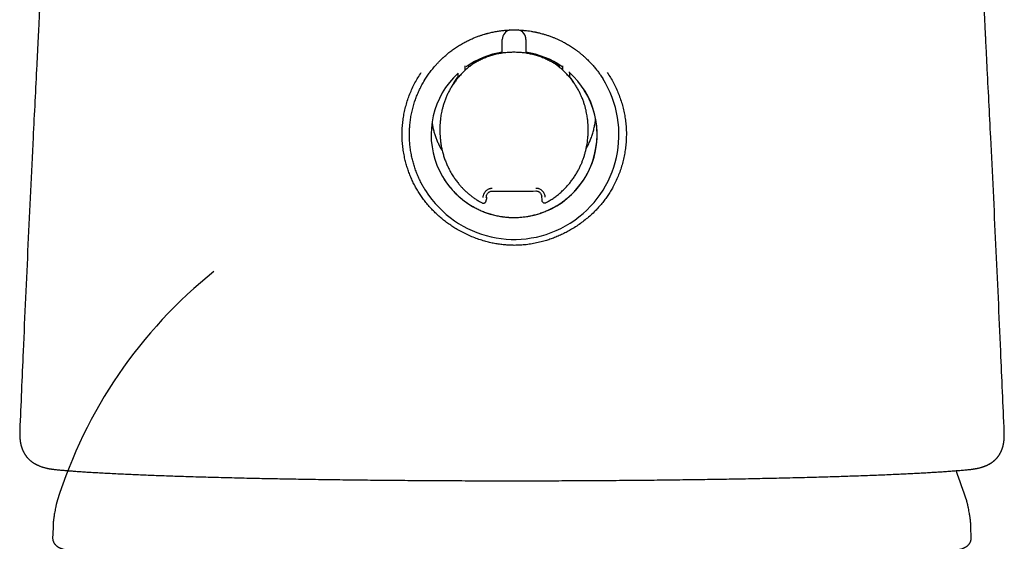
# Model space of a CAD drawing. Header units: millimetres. Extents: x 8 to 1221, y 12 to 660.
# Tile 11 of 22: x 593 to 643, y 608 to 635. Entities that reach past the tile are written whole.
import ezdxf

# ---------------------------------------------------------------- set-up
doc = ezdxf.new("R2010")
doc.units = ezdxf.units.MM

msp = doc.modelspace()

# ---------------------------------------------------------------- linework, layer by layer
at = {"color": 7, "linetype": 'Continuous', "lineweight": 30}
for p, q in [((617.74, 632.945), (617.739, 633.587)), ((618.933, 633.597), (618.934, 632.955)), ((618.939, 633.587), (618.94, 632.945)), ((618.94, 632.945), (618.934, 632.955)), ((616.517, 632.52), (616.467, 632.486)), ((616.698, 632.607), (616.672, 632.607)), ((619.988, 632.606), (619.974, 632.606)), ((620.205, 632.485), (620.154, 632.518)), ((594.199, 632.312), (594.199, 632.312)), ((615.863, 632.038), (615.86, 632.262)), ((615.863, 632.038), (615.865, 632.036)), ((615.869, 632.042), (615.865, 632.036)), ((616.038, 632.261), (616.039, 632.189)), ((616.069, 632.294), (616.053, 632.309)), ((620.589, 632.293), (620.617, 632.319)), ((620.621, 632.259), (620.622, 632.195)), ((620.802, 632.04), (620.807, 632.034)), ((620.808, 632.036), (620.805, 632.26)), ((620.808, 632.036), (620.807, 632.034)), ((621.161, 631.667), (621.158, 631.904)), ((642.258, 632.316), (642.258, 632.316)), ((613.812, 631.529), (613.947, 631.741)), ((615.509, 631.669), (615.506, 631.891)), ((621.161, 631.667), (621.159, 631.665)), ((622.741, 631.744), (622.822, 631.617)), ((614.584, 629.025), (614.587, 628.886)), ((614.59, 629.048), (614.59, 629.026)), ((622.085, 629.023), (622.083, 629.145)), ((616.936, 625.614), (616.936, 625.524)), ((619.732, 625.662), (619.735, 625.481)), ((619.735, 625.623), (619.733, 625.642)), ((619.735, 625.481), (619.736, 625.465)), ((619.955, 625.348), (619.955, 625.347)), ((593.34, 613.826), (593.34, 613.819)), ((641.462, 608.412), (641.461, 608.44))]:
    msp.add_line(p, q, dxfattribs=at)
for centre, radius, start, end in [((618.239, 633.587), 0.5, 103.3178, 180.0069), ((618.439, 633.587), 0.5, 0.0077, 76.9869), ((618.434, 633.596), 0.5, 0.0076, 31.6912), ((618.342, 628.788), 4.2, 98.2499, 125.413), ((618.342, 628.788), 4.2, 54.766, 81.8239), ((618.342, 628.788), 4.2, 132.4911, 48.8921), ((618.342, 628.788), 5.3, 212.333, 32.3291), ((618.336, 628.798), 4.2, 317.9733, 32.2541), ((618.336, 628.797), 4.2, 212.4072, 221.9801), ((618.231, 603.062), 24.1, 128.7058, 162.6114), ((618.231, 603.062), 24.1, 17.3886, 21.2483)]:
    msp.add_arc(centre, radius, start, end, dxfattribs=at)
for points, knots in [([(594.697, 644.09), (594.694, 644.05), (594.689, 643.955), (594.681, 643.809), (594.673, 643.659), (594.666, 643.526), (594.661, 643.41), (594.656, 643.311), (594.652, 643.229), (594.649, 643.165), (594.647, 643.118), (594.646, 643.086), (594.645, 643.068), (594.645, 643.053), (594.644, 643.036), (594.643, 643.011), (594.642, 642.977), (594.639, 642.918), (594.637, 642.841), (594.633, 642.753), (594.631, 642.677), (594.629, 642.61), (594.627, 642.555), (594.625, 642.51), (594.624, 642.464), (594.622, 642.42), (594.621, 642.375), (594.62, 642.33), (594.618, 642.287), (594.617, 642.247), (594.616, 642.207), (594.615, 642.162), (594.613, 642.111), (594.612, 642.057), (594.61, 642.002), (594.608, 641.947), (594.607, 641.887), (594.605, 641.823), (594.603, 641.754), (594.601, 641.686), (594.599, 641.617), (594.597, 641.554), (594.595, 641.497), (594.594, 641.449), (594.593, 641.406), (594.592, 641.373), (594.591, 641.347), (594.59, 641.324), (594.589, 641.295), (594.588, 641.26), (594.586, 641.201), (594.584, 641.125), (594.581, 641.033), (594.578, 640.949), (594.576, 640.872), (594.574, 640.805), (594.572, 640.745), (594.57, 640.685), (594.568, 640.623), (594.565, 640.555), (594.563, 640.48), (594.56, 640.4), (594.558, 640.327), (594.555, 640.264), (594.554, 640.211), (594.552, 640.161), (594.55, 640.117), (594.549, 640.083), (594.548, 640.057), (594.547, 640.034), (594.546, 640.009), (594.545, 639.979), (594.544, 639.937), (594.542, 639.878), (594.539, 639.802), (594.536, 639.713), (594.532, 639.611), (594.527, 639.499), (594.522, 639.354), (594.515, 639.176), (594.507, 638.961), (594.497, 638.731), (594.487, 638.484), (594.476, 638.222), (594.465, 637.944), (594.452, 637.652), (594.442, 637.41), (594.434, 637.226), (594.428, 637.108), (594.423, 636.998), (594.419, 636.898), (594.415, 636.8), (594.41, 636.707), (594.407, 636.62), (594.403, 636.548), (594.401, 636.489), (594.399, 636.445), (594.397, 636.412), (594.396, 636.383), (594.395, 636.357), (594.393, 636.328), (594.392, 636.297), (594.39, 636.258), (594.388, 636.21), (594.385, 636.153), (594.382, 636.077), (594.377, 635.979), (594.372, 635.859), (594.365, 635.722), (594.358, 635.571), (594.351, 635.405), (594.342, 635.227), (594.333, 635.037), (594.324, 634.835), (594.312, 634.598), (594.299, 634.327), (594.284, 634.021), (594.268, 633.701), (594.251, 633.37), (594.234, 633.028), (594.216, 632.674), (594.204, 632.434), (594.197, 632.312)], [0, 0, 0, 0, 0.008317, 0.019941, 0.030412, 0.039738, 0.047915, 0.054933, 0.060779, 0.065439, 0.068906, 0.071179, 0.072363, 0.073802, 0.075624, 0.077834, 0.082095, 0.086991, 0.098703, 0.109677, 0.119911, 0.129405, 0.138167, 0.146337, 0.153844, 0.161185, 0.168362, 0.175376, 0.182373, 0.187578, 0.193681, 0.200685, 0.208592, 0.217054, 0.225392, 0.233589, 0.241643, 0.251569, 0.261272, 0.270754, 0.280015, 0.288889, 0.295984, 0.30227, 0.307744, 0.312403, 0.314915, 0.317519, 0.320902, 0.325078, 0.330028, 0.341165, 0.351493, 0.361008, 0.369704, 0.376774, 0.383185, 0.389187, 0.395615, 0.40254, 0.409967, 0.417899, 0.426339, 0.431207, 0.436231, 0.441311, 0.445557, 0.448762, 0.450924, 0.452685, 0.454822, 0.457386, 0.460378, 0.465732, 0.472077, 0.47942, 0.487764, 0.497105, 0.507056, 0.522754, 0.539393, 0.55698, 0.575513, 0.59498, 0.615357, 0.636607, 0.658682, 0.667697, 0.676235, 0.68409, 0.691265, 0.697768, 0.704959, 0.71112, 0.71626, 0.720391, 0.723521, 0.725657, 0.727291, 0.729432, 0.731156, 0.733179, 0.735799, 0.739054, 0.742939, 0.747448, 0.754477, 0.762597, 0.771778, 0.781986, 0.79318, 0.805088, 0.81785, 0.831408, 0.845701, 0.865249, 0.885775, 0.907143, 0.929243, 0.952026, 0.975543, 1, 1, 1, 1]), ([(642.259, 632.316), (642.254, 632.419), (642.244, 632.62), (642.229, 632.913), (642.215, 633.19), (642.201, 633.453), (642.189, 633.699), (642.178, 633.914), (642.169, 634.1), (642.162, 634.256), (642.155, 634.4), (642.149, 634.531), (642.143, 634.648), (642.138, 634.747), (642.135, 634.829), (642.132, 634.894), (642.129, 634.948), (642.127, 634.991), (642.126, 635.021), (642.125, 635.042), (642.124, 635.056), (642.123, 635.071), (642.123, 635.09), (642.121, 635.116), (642.119, 635.157), (642.117, 635.213), (642.114, 635.285), (642.109, 635.375), (642.104, 635.486), (642.099, 635.618), (642.092, 635.763), (642.085, 635.919), (642.078, 636.086), (642.07, 636.259), (642.062, 636.455), (642.053, 636.667), (642.043, 636.895), (642.034, 637.115), (642.026, 637.323), (642.018, 637.52), (642.01, 637.706), (642.003, 637.883), (641.997, 638.053), (641.99, 638.21), (641.984, 638.375), (641.977, 638.546), (641.971, 638.723), (641.965, 638.895), (641.96, 639.057), (641.956, 639.209), (641.952, 639.352), (641.948, 639.491), (641.944, 639.627), (641.941, 639.762), (641.938, 639.888), (641.935, 640.006), (641.932, 640.111), (641.93, 640.205), (641.928, 640.289), (641.926, 640.367), (641.924, 640.444), (641.923, 640.521), (641.921, 640.604), (641.919, 640.694), (641.918, 640.792), (641.916, 640.895), (641.915, 640.979), (641.914, 641.045), (641.913, 641.092), (641.913, 641.136), (641.912, 641.176), (641.912, 641.209), (641.911, 641.236), (641.911, 641.257), (641.911, 641.274), (641.911, 641.289), (641.911, 641.305), (641.91, 641.33), (641.91, 641.364), (641.91, 641.409), (641.909, 641.457), (641.909, 641.509), (641.909, 641.565), (641.908, 641.625), (641.908, 641.689), (641.908, 641.741), (641.908, 641.778), (641.908, 641.802), (641.908, 641.826), (641.908, 641.85), (641.908, 641.875), (641.907, 641.898), (641.907, 641.922), (641.907, 641.947), (641.907, 641.971), (641.907, 641.995), (641.907, 642.019), (641.907, 642.041), (641.907, 642.062), (641.907, 642.081), (641.907, 642.109), (641.907, 642.144), (641.907, 642.181), (641.906, 642.217), (641.906, 642.253), (641.906, 642.291), (641.906, 642.326), (641.906, 642.36), (641.906, 642.391), (641.906, 642.421), (641.906, 642.449), (641.907, 642.475), (641.907, 642.494), (641.907, 642.503), (641.907, 642.505)], [0, 0, 0, 0, 0.020088, 0.039086, 0.057108, 0.074173, 0.090242, 0.105239, 0.116213, 0.126423, 0.135823, 0.14437, 0.152025, 0.158751, 0.163727, 0.167989, 0.171525, 0.174322, 0.176304, 0.177592, 0.178291, 0.179205, 0.180501, 0.182181, 0.184248, 0.188681, 0.193477, 0.198635, 0.206797, 0.21576, 0.225543, 0.236166, 0.247648, 0.259785, 0.271893, 0.288406, 0.304757, 0.32095, 0.336993, 0.352114, 0.367132, 0.382068, 0.396951, 0.411771, 0.426135, 0.442324, 0.457703, 0.472266, 0.486014, 0.497608, 0.508573, 0.518927, 0.528699, 0.537985, 0.547178, 0.556443, 0.565893, 0.574138, 0.582655, 0.591501, 0.600708, 0.610463, 0.620938, 0.634221, 0.648594, 0.664109, 0.680768, 0.688182, 0.695802, 0.703325, 0.70993, 0.715571, 0.720247, 0.723774, 0.726609, 0.729513, 0.732583, 0.735817, 0.743783, 0.752604, 0.762289, 0.772992, 0.78477, 0.798232, 0.812873, 0.828695, 0.834291, 0.840021, 0.845887, 0.851888, 0.858024, 0.864052, 0.869327, 0.873742, 0.87743, 0.880422, 0.882781, 0.884275, 0.885577, 0.886845, 0.888125, 0.891349, 0.895051, 0.899416, 0.906019, 0.913584, 0.922146, 0.931727, 0.942344, 0.954011, 0.966735, 0.980527, 0.99539, 1, 1, 1, 1]), ([(613.948, 631.742), (613.991, 631.805), (614.08, 631.933), (614.225, 632.119), (614.363, 632.281), (614.491, 632.421), (614.578, 632.51), (614.638, 632.569), (614.669, 632.6), (614.701, 632.63), (614.734, 632.661), (614.766, 632.691), (614.84, 632.758), (614.962, 632.862), (615.137, 633.001), (615.293, 633.114), (615.423, 633.202), (615.524, 633.267), (615.628, 633.331), (615.736, 633.393), (615.872, 633.468), (616.033, 633.549), (616.215, 633.633), (616.392, 633.706), (616.555, 633.768), (616.706, 633.819), (616.811, 633.851), (616.88, 633.871), (616.915, 633.881), (616.949, 633.891), (616.982, 633.9), (617.015, 633.908), (617.113, 633.933), (617.273, 633.97), (617.495, 634.01), (617.713, 634.041), (617.926, 634.062), (618.133, 634.075), (618.345, 634.079), (618.564, 634.075), (618.797, 634.061), (619.008, 634.038), (619.197, 634.011), (619.318, 633.989), (619.397, 633.973), (619.435, 633.966), (619.472, 633.958), (619.51, 633.95), (619.547, 633.941), (619.585, 633.932), (619.658, 633.914), (619.769, 633.885), (619.921, 633.841), (620.082, 633.788), (620.214, 633.74), (620.317, 633.7), (620.386, 633.672), (620.457, 633.642), (620.53, 633.61), (620.603, 633.576), (620.677, 633.541), (620.752, 633.503), (620.874, 633.44), (621.039, 633.348), (621.244, 633.221), (621.399, 633.115), (621.508, 633.035), (621.573, 632.986), (621.637, 632.936), (621.701, 632.885), (621.763, 632.833), (621.825, 632.78), (621.926, 632.691), (622.061, 632.565), (622.222, 632.399), (622.371, 632.233), (622.506, 632.068), (622.629, 631.906), (622.705, 631.797), (622.741, 631.744)], [0, 0, 0, 0, 0.021995, 0.044602, 0.067827, 0.083496, 0.099439, 0.10366, 0.107899, 0.112158, 0.116435, 0.120731, 0.125046, 0.145422, 0.167105, 0.190096, 0.20139, 0.212974, 0.224851, 0.237018, 0.249478, 0.269994, 0.289521, 0.308059, 0.325611, 0.34024, 0.354107, 0.357613, 0.361067, 0.364469, 0.367818, 0.371115, 0.374361, 0.396742, 0.418463, 0.439534, 0.459964, 0.479764, 0.498947, 0.520401, 0.542647, 0.565699, 0.581363, 0.597389, 0.601036, 0.604702, 0.608387, 0.61209, 0.615812, 0.619552, 0.623311, 0.637497, 0.652765, 0.669114, 0.686547, 0.693692, 0.701005, 0.708486, 0.716134, 0.723949, 0.731933, 0.740083, 0.748402, 0.771859, 0.795322, 0.8188, 0.826712, 0.834621, 0.842529, 0.850434, 0.858338, 0.866239, 0.874139, 0.897486, 0.91988, 0.941323, 0.961821, 0.981378, 1, 1, 1, 1]), ([(616.517, 632.52), (616.587, 632.555), (616.727, 632.625), (616.945, 632.714), (617.168, 632.79), (617.396, 632.853), (617.628, 632.902), (617.863, 632.937), (618.099, 632.959), (618.257, 632.962), (618.337, 632.963)], [0, 0, 0, 0, 0.124811, 0.249411, 0.374316, 0.500036, 0.625096, 0.749779, 0.874582, 1, 1, 1, 1]), ([(618.337, 632.963), (618.416, 632.961), (618.574, 632.959), (618.81, 632.937), (619.044, 632.902), (619.276, 632.852), (619.505, 632.789), (619.728, 632.713), (619.945, 632.624), (620.084, 632.553), (620.154, 632.518)], [0, 0, 0, 0, 0.1253188, 0.2501001, 0.374839, 0.5000312, 0.6256186, 0.7504675, 0.8750898, 1, 1, 1, 1]), ([(616.389, 632.441), (616.375, 632.432), (616.302, 632.388), (616.176, 632.299), (616.016, 632.175), (615.916, 632.086), (615.868, 632.043)], [0, 0, 0, 0, 0.074134, 0.38923, 0.704384, 1, 1, 1, 1]), ([(616.24, 632.423), (616.21, 632.401), (616.148, 632.357), (616.082, 632.305), (616.046, 632.276), (616.039, 632.27)], [0, 0, 0, 0, 0.449298, 0.897585, 1, 1, 1, 1]), ([(616.389, 632.441), (616.4, 632.449), (616.441, 632.476), (616.485, 632.501), (616.517, 632.52)], [0, 0, 0, 0, 0.266303, 1, 1, 1, 1]), ([(616.672, 632.607), (616.661, 632.607), (616.636, 632.607), (616.606, 632.604), (616.587, 632.6), (616.583, 632.599)], [0, 0, 0, 0, 0.342346, 0.860842, 1, 1, 1, 1]), ([(620.133, 632.585), (620.124, 632.587), (620.1, 632.594), (620.061, 632.601), (620.021, 632.605), (619.997, 632.606), (619.988, 632.606)], [0, 0, 0, 0, 0.190335, 0.504225, 0.818482, 1, 1, 1, 1]), ([(620.154, 632.518), (620.17, 632.509), (620.201, 632.491), (620.244, 632.465), (620.27, 632.448), (620.282, 632.441)], [0, 0, 0, 0, 0.36979, 0.725062, 1, 1, 1, 1]), ([(620.803, 632.041), (620.754, 632.084), (620.655, 632.173), (620.495, 632.297), (620.368, 632.386), (620.296, 632.431), (620.281, 632.44)], [0, 0, 0, 0, 0.295159, 0.609715, 0.924213, 1, 1, 1, 1]), ([(620.619, 632.268), (620.602, 632.282), (620.555, 632.321), (620.475, 632.382), (620.383, 632.448), (620.321, 632.488), (620.294, 632.506)], [0, 0, 0, 0, 0.16024, 0.4563, 0.752392, 1, 1, 1, 1]), ([(594.199, 632.312), (594.136, 631.085), (593.982, 628.058), (593.752, 623.23), (593.527, 618.295), (593.396, 615.16), (593.34, 613.826)], [0, 0, 0, 0, 0.199114, 0.491316, 0.783515, 1, 1, 1, 1]), ([(618.351, 623.186), (618.268, 623.188), (618.101, 623.19), (617.85, 623.208), (617.6, 623.237), (617.35, 623.278), (617.1, 623.331), (616.836, 623.4), (616.561, 623.485), (616.276, 623.59), (615.997, 623.709), (615.723, 623.844), (615.47, 623.984), (615.239, 624.127), (615.028, 624.27), (614.825, 624.421), (614.63, 624.58), (614.441, 624.747), (614.259, 624.923), (614.085, 625.108), (613.919, 625.3), (613.763, 625.499), (613.617, 625.703), (613.482, 625.913), (613.357, 626.13), (613.241, 626.353), (613.135, 626.582), (613.04, 626.816), (612.956, 627.054), (612.882, 627.295), (612.815, 627.558), (612.757, 627.842), (612.712, 628.144), (612.684, 628.447), (612.673, 628.75), (612.679, 629.055), (612.702, 629.358), (612.741, 629.661), (612.797, 629.961), (612.871, 630.258), (612.96, 630.552), (613.066, 630.841), (613.187, 631.124), (613.323, 631.398), (613.473, 631.664), (613.585, 631.835), (613.641, 631.92)], [0, 0, 0, 0, 0.020499, 0.041034, 0.061649, 0.082389, 0.103296, 0.124413, 0.149313, 0.174201, 0.199142, 0.2242, 0.249438, 0.270511, 0.291456, 0.312309, 0.333107, 0.353889, 0.374691, 0.395903, 0.416898, 0.437717, 0.458405, 0.479004, 0.49956, 0.520432, 0.541216, 0.561955, 0.582692, 0.603471, 0.624334, 0.649597, 0.674639, 0.699537, 0.724372, 0.749225, 0.774207, 0.799128, 0.82407, 0.849113, 0.874339, 0.899582, 0.924691, 0.949745, 0.974822, 1, 1, 1, 1]), ([(615.509, 631.669), (615.54, 631.706), (615.603, 631.778), (615.719, 631.902), (615.809, 631.986), (615.863, 632.038)], [0, 0, 0, 0, 0.280513, 0.560738, 1, 1, 1, 1]), ([(615.865, 632.036), (615.83, 632.004), (615.76, 631.938), (615.641, 631.816), (615.561, 631.724), (615.511, 631.667)], [0, 0, 0, 0, 0.279944, 0.560039, 1, 1, 1, 1]), ([(616.042, 632.272), (616.041, 632.271), (616.038, 632.269), (616.038, 632.264), (616.038, 632.261)], [0, 0, 0, 0, 0.35301, 1, 1, 1, 1]), ([(623.051, 631.922), (623.107, 631.837), (623.219, 631.667), (623.369, 631.4), (623.505, 631.127), (623.625, 630.845), (623.73, 630.557), (623.82, 630.264), (623.893, 629.968), (623.95, 629.67), (623.989, 629.369), (624.013, 629.066), (624.019, 628.763), (624.008, 628.46), (623.981, 628.156), (623.937, 627.853), (623.876, 627.551), (623.799, 627.254), (623.707, 626.963), (623.6, 626.679), (623.477, 626.402), (623.348, 626.148), (623.215, 625.916), (623.08, 625.706), (622.935, 625.502), (622.78, 625.303), (622.614, 625.111), (622.428, 624.914), (622.222, 624.715), (621.993, 624.517), (621.754, 624.331), (621.505, 624.156), (621.26, 624.003), (621.023, 623.87), (620.796, 623.755), (620.566, 623.65), (620.331, 623.555), (620.093, 623.471), (619.833, 623.391), (619.553, 623.32), (619.253, 623.26), (618.953, 623.218), (618.652, 623.191), (618.452, 623.188), (618.351, 623.186)], [0, 0, 0, 0, 0.025143, 0.050179, 0.075185, 0.100241, 0.125424, 0.150529, 0.175458, 0.200291, 0.225108, 0.24999, 0.274764, 0.299578, 0.324512, 0.349647, 0.375062, 0.400289, 0.425352, 0.450326, 0.475287, 0.500312, 0.520858, 0.541451, 0.562136, 0.582957, 0.603958, 0.62518, 0.650144, 0.675092, 0.700087, 0.725195, 0.750479, 0.771538, 0.792463, 0.813292, 0.834061, 0.854807, 0.875567, 0.90089, 0.925921, 0.950733, 0.975401, 1, 1, 1, 1]), ([(620.616, 632.27), (620.617, 632.27), (620.621, 632.268), (620.621, 632.263), (620.621, 632.259)], [0, 0, 0, 0, 0.187826, 1, 1, 1, 1]), ([(621.01, 631.833), (620.973, 631.872), (620.907, 631.941), (620.837, 632.006), (620.807, 632.034)], [0, 0, 0, 0, 0.55998, 1, 1, 1, 1]), ([(621.161, 631.667), (621.13, 631.703), (621.068, 631.776), (620.952, 631.9), (620.862, 631.984), (620.808, 632.036)], [0, 0, 0, 0, 0.280513, 0.560738, 1, 1, 1, 1]), ([(643.127, 613.745), (643.069, 615.107), (642.935, 618.27), (642.708, 623.233), (642.477, 628.062), (642.321, 631.089), (642.258, 632.316)], [0, 0, 0, 0, 0.2199265, 0.5108505, 0.8017783, 1, 1, 1, 1]), ([(613.868, 625.947), (613.862, 625.957), (613.837, 625.996), (613.796, 626.063), (613.754, 626.135), (613.723, 626.19), (613.706, 626.22), (613.697, 626.238), (613.693, 626.244), (613.689, 626.251), (613.686, 626.257), (613.683, 626.263), (613.68, 626.269), (613.677, 626.274), (613.633, 626.356), (613.553, 626.514), (613.448, 626.751), (613.356, 626.989), (613.277, 627.227), (613.21, 627.464), (613.152, 627.714), (613.104, 627.976), (613.069, 628.25), (613.049, 628.518), (613.043, 628.781), (613.049, 629.04), (613.068, 629.3), (613.1, 629.564), (613.147, 629.833), (613.209, 630.105), (613.283, 630.363), (613.366, 630.608), (613.457, 630.838), (613.56, 631.067), (613.676, 631.295), (613.761, 631.449), (613.81, 631.526), (613.812, 631.529)], [0, 0, 0, 0, 0.005716, 0.0242473, 0.0399747, 0.048819, 0.0564419, 0.0577957, 0.0591024, 0.060362, 0.0615745, 0.0627398, 0.063858, 0.0649291, 0.0659531, 0.1112263, 0.1556445, 0.1992102, 0.241926, 0.2837948, 0.3248194, 0.3729374, 0.4198503, 0.4655644, 0.5100865, 0.553424, 0.5975093, 0.6426594, 0.6888818, 0.736184, 0.7845726, 0.8257326, 0.8676549, 0.9103428, 0.9537993, 0.9980275, 1, 1, 1, 1]), ([(615.515, 631.673), (615.478, 631.628), (615.395, 631.527), (615.278, 631.363), (615.164, 631.186), (615.064, 631.012), (614.979, 630.843), (614.901, 630.669), (614.831, 630.491), (614.771, 630.311), (614.722, 630.141), (614.683, 629.982), (614.654, 629.835), (614.631, 629.701), (614.615, 629.58), (614.603, 629.473), (614.596, 629.379), (614.591, 629.299), (614.588, 629.231), (614.586, 629.172), (614.585, 629.119), (614.584, 629.071), (614.584, 629.041), (614.584, 629.026)], [0, 0, 0, 0, 0.0606484, 0.1372502, 0.2106766, 0.2805826, 0.3468049, 0.409528, 0.4803886, 0.5466116, 0.6083035, 0.6654604, 0.717846, 0.7652648, 0.8077184, 0.8453346, 0.8781599, 0.9062215, 0.9295322, 0.9494044, 0.9677347, 0.9845841, 1, 1, 1, 1]), ([(615.508, 631.724), (615.505, 631.72), (615.478, 631.686), (615.429, 631.618), (615.362, 631.521), (615.299, 631.422), (615.24, 631.321), (615.2, 631.249), (615.181, 631.21), (615.179, 631.206)], [0, 0, 0, 0, 0.0240031, 0.2151822, 0.4063319, 0.597452, 0.7885426, 0.9796041, 1, 1, 1, 1]), ([(621.159, 631.665), (621.132, 631.697), (621.083, 631.754), (621.032, 631.809), (621.01, 631.833)], [0, 0, 0, 0, 0.56024, 1, 1, 1, 1]), ([(622.083, 629.145), (622.083, 629.147), (622.083, 629.156), (622.083, 629.176), (622.082, 629.206), (622.08, 629.245), (622.078, 629.292), (622.075, 629.353), (622.069, 629.429), (622.06, 629.522), (622.048, 629.628), (622.03, 629.746), (622.007, 629.878), (621.976, 630.022), (621.937, 630.177), (621.887, 630.343), (621.827, 630.519), (621.758, 630.692), (621.68, 630.862), (621.596, 631.028), (621.498, 631.197), (621.386, 631.369), (621.274, 631.527), (621.194, 631.624), (621.159, 631.665)], [0, 0, 0, 0, 0.002582, 0.00997, 0.021592, 0.03548, 0.052717, 0.073304, 0.102437, 0.136417, 0.175278, 0.219081, 0.267948, 0.3218, 0.380426, 0.443645, 0.51149, 0.584072, 0.648308, 0.716118, 0.787664, 0.862757, 0.941059, 1, 1, 1, 1]), ([(621.387, 631.366), (621.376, 631.384), (621.346, 631.436), (621.293, 631.52), (621.228, 631.615), (621.183, 631.676), (621.161, 631.705)], [0, 0, 0, 0, 0.153866, 0.441736, 0.729648, 1, 1, 1, 1]), ([(621.988, 628.085), (622.022, 628.147), (622.094, 628.277), (622.187, 628.483), (622.27, 628.699), (622.339, 628.917), (622.394, 629.135), (622.434, 629.354), (622.456, 629.503), (622.461, 629.578), (622.461, 629.58)], [0, 0, 0, 0, 0.133934, 0.281664, 0.427771, 0.572255, 0.715116, 0.856354, 0.995968, 1, 1, 1, 1]), ([(614.188, 629.393), (614.189, 629.388), (614.197, 629.315), (614.224, 629.176), (614.27, 628.978), (614.326, 628.784), (614.393, 628.594), (614.469, 628.409), (614.558, 628.222), (614.638, 628.071), (614.694, 627.983), (614.71, 627.958)], [0, 0, 0, 0, 0.0099834, 0.1435909, 0.2762471, 0.407952, 0.5387058, 0.6685085, 0.7973603, 0.9434505, 1, 1, 1, 1]), ([(619.955, 625.348), (620.009, 625.377), (620.131, 625.442), (620.31, 625.558), (620.491, 625.688), (620.66, 625.826), (620.816, 625.967), (620.96, 626.113), (621.093, 626.261), (621.22, 626.418), (621.342, 626.584), (621.455, 626.757), (621.556, 626.929), (621.645, 627.099), (621.722, 627.265), (621.79, 627.428), (621.852, 627.595), (621.906, 627.763), (621.953, 627.932), (621.991, 628.093), (622.021, 628.245), (622.043, 628.387), (622.06, 628.517), (622.071, 628.634), (622.078, 628.739), (622.082, 628.829), (622.085, 628.905), (622.085, 628.968), (622.085, 629.005), (622.085, 629.021)], [0, 0, 0, 0, 0.041329, 0.092898, 0.143146, 0.191931, 0.239143, 0.28492, 0.329436, 0.372829, 0.42107, 0.467566, 0.512169, 0.554986, 0.596125, 0.63567, 0.673494, 0.715283, 0.754586, 0.791506, 0.826111, 0.858413, 0.887871, 0.914296, 0.937685, 0.957959, 0.975081, 0.989082, 1, 1, 1, 1]), ([(614.586, 628.886), (614.587, 628.872), (614.588, 628.841), (614.59, 628.785), (614.594, 628.715), (614.6, 628.632), (614.613, 628.494), (614.636, 628.309), (614.678, 628.085), (614.729, 627.869), (614.79, 627.662), (614.86, 627.464), (614.937, 627.274), (615.03, 627.072), (615.142, 626.863), (615.248, 626.69), (615.331, 626.568), (615.389, 626.485), (615.454, 626.399), (615.533, 626.301), (615.626, 626.191), (615.737, 626.071), (615.864, 625.945), (615.996, 625.825), (616.133, 625.713), (616.271, 625.609), (616.422, 625.506), (616.571, 625.414), (616.672, 625.361), (616.716, 625.338)], [0, 0, 0, 0, 0.0097453, 0.0226008, 0.0386521, 0.057965, 0.080588, 0.1341718, 0.1866678, 0.2377792, 0.287382, 0.3355994, 0.3828213, 0.429336, 0.4889367, 0.5467281, 0.5689495, 0.5914952, 0.6164118, 0.6438888, 0.678241, 0.7159557, 0.7570822, 0.801553, 0.8393616, 0.8791974, 0.9211401, 0.965303, 1, 1, 1, 1]), ([(615.214, 625.988), (615.266, 625.932), (615.371, 625.819), (615.54, 625.661), (615.719, 625.51), (615.907, 625.368), (616.106, 625.235), (616.31, 625.115), (616.518, 625.008), (616.731, 624.913), (616.951, 624.828), (617.178, 624.756), (617.411, 624.696), (617.626, 624.654), (617.819, 624.626), (617.991, 624.608), (618.164, 624.597), (618.28, 624.596), (618.337, 624.595)], [0, 0, 0, 0, 0.066039, 0.132127, 0.198166, 0.266077, 0.334042, 0.401951, 0.46801, 0.534121, 0.600179, 0.668248, 0.736377, 0.804446, 0.853159, 0.901872, 0.950936, 1, 1, 1, 1]), ([(616.778, 625.612), (616.779, 625.632), (616.781, 625.672), (616.794, 625.732), (616.817, 625.798), (616.856, 625.869), (616.906, 625.932), (616.958, 625.979), (617.006, 626.013), (617.054, 626.039), (617.1, 626.057), (617.143, 626.069), (617.187, 626.076), (617.216, 626.076), (617.231, 626.076)], [0, 0, 0, 0, 0.084535, 0.16863, 0.253769, 0.37873, 0.504296, 0.588226, 0.670368, 0.752063, 0.815335, 0.877253, 0.938555, 1, 1, 1, 1]), ([(616.933, 625.613), (616.935, 625.637), (616.938, 625.682), (616.96, 625.746), (616.991, 625.803), (617.031, 625.85), (617.078, 625.886), (617.128, 625.911), (617.181, 625.927), (617.216, 625.928), (617.234, 625.929)], [0, 0, 0, 0, 0.144367, 0.283015, 0.415632, 0.542084, 0.663168, 0.779614, 0.891763, 1, 1, 1, 1]), ([(617.234, 625.929), (617.418, 625.927), (617.785, 625.923), (618.337, 625.923), (618.888, 625.926), (619.255, 625.932), (619.439, 625.935)], [0, 0, 0, 0, 0.249949, 0.499926, 0.74994, 1, 1, 1, 1]), ([(618.337, 624.595), (618.413, 624.596), (618.565, 624.599), (618.792, 624.618), (619.02, 624.649), (619.248, 624.693), (619.475, 624.75), (619.696, 624.819), (619.91, 624.899), (620.118, 624.99), (620.322, 625.092), (620.521, 625.207), (620.716, 625.333), (620.892, 625.461), (621.049, 625.589), (621.191, 625.715), (621.327, 625.846), (621.413, 625.939), (621.456, 625.986)], [0, 0, 0, 0, 0.064335, 0.12872, 0.193054, 0.259288, 0.325579, 0.391815, 0.456142, 0.520519, 0.584847, 0.650976, 0.717156, 0.783286, 0.837248, 0.891209, 0.945604, 1, 1, 1, 1]), ([(619.439, 625.935), (619.455, 625.935), (619.487, 625.934), (619.531, 625.922), (619.57, 625.906), (619.603, 625.886), (619.631, 625.864), (619.66, 625.836), (619.686, 625.802), (619.707, 625.764), (619.721, 625.728), (619.731, 625.687), (619.733, 625.658), (619.735, 625.641)], [0, 0, 0, 0, 0.106074, 0.20388, 0.294118, 0.377166, 0.45321, 0.522312, 0.638967, 0.726127, 0.798149, 0.888742, 1, 1, 1, 1]), ([(619.445, 626.083), (619.46, 626.082), (619.489, 626.082), (619.533, 626.075), (619.576, 626.064), (619.631, 626.043), (619.696, 626.006), (619.756, 625.954), (619.801, 625.901), (619.835, 625.851), (619.866, 625.789), (619.892, 625.712), (619.896, 625.651), (619.898, 625.621)], [0, 0, 0, 0, 0.061548, 0.122933, 0.184915, 0.248233, 0.370715, 0.49572, 0.579675, 0.662769, 0.746272, 0.873386, 1, 1, 1, 1]), ([(616.716, 625.337), (616.725, 625.333), (616.743, 625.325), (616.773, 625.319), (616.807, 625.32), (616.84, 625.329), (616.872, 625.345), (616.898, 625.369), (616.918, 625.397), (616.929, 625.425), (616.934, 625.448), (616.935, 625.467), (616.935, 625.484), (616.936, 625.502), (616.936, 625.517), (616.936, 625.524)], [0, 0, 0, 0, 0.0757291, 0.1585979, 0.2475988, 0.3402235, 0.434334, 0.5325182, 0.6259778, 0.7022383, 0.7768941, 0.8332707, 0.8806812, 0.9450732, 1, 1, 1, 1]), ([(619.735, 625.479), (619.736, 625.47), (619.737, 625.449), (619.747, 625.417), (619.768, 625.382), (619.801, 625.353), (619.841, 625.334), (619.882, 625.327), (619.921, 625.332), (619.944, 625.342), (619.955, 625.346)], [0, 0, 0, 0, 0.093144, 0.204555, 0.337571, 0.482389, 0.624178, 0.759516, 0.885567, 1, 1, 1, 1]), ([(593.339, 613.825), (593.338, 613.805), (593.336, 613.767), (593.335, 613.714), (593.335, 613.669), (593.336, 613.63), (593.336, 613.598), (593.337, 613.571), (593.338, 613.547), (593.339, 613.522), (593.341, 613.497), (593.342, 613.473), (593.344, 613.447), (593.346, 613.419), (593.349, 613.389), (593.353, 613.357), (593.357, 613.326), (593.361, 613.295), (593.365, 613.267), (593.369, 613.242), (593.373, 613.219), (593.377, 613.196), (593.383, 613.17), (593.389, 613.139), (593.397, 613.105), (593.405, 613.071), (593.413, 613.041), (593.42, 613.018), (593.425, 613.001), (593.43, 612.986), (593.435, 612.969), (593.442, 612.95), (593.449, 612.928), (593.458, 612.904), (593.467, 612.881), (593.475, 612.861), (593.482, 612.843), (593.488, 612.828), (593.495, 612.813), (593.503, 612.795), (593.515, 612.77), (593.53, 612.74), (593.548, 612.705), (593.566, 612.673), (593.582, 612.646), (593.596, 612.625), (593.608, 612.605), (593.62, 612.588), (593.63, 612.574), (593.641, 612.557), (593.656, 612.537), (593.675, 612.512), (593.696, 612.486), (593.716, 612.463), (593.734, 612.442), (593.751, 612.423), (593.769, 612.404), (593.787, 612.386), (593.808, 612.365), (593.83, 612.344), (593.853, 612.324), (593.877, 612.304), (593.898, 612.285), (593.919, 612.269), (593.938, 612.255), (593.953, 612.244), (593.966, 612.234), (593.979, 612.224), (593.995, 612.214), (594.013, 612.201), (594.033, 612.188), (594.054, 612.175), (594.081, 612.159), (594.113, 612.14), (594.15, 612.119), (594.184, 612.102), (594.214, 612.087), (594.246, 612.072), (594.28, 612.057), (594.324, 612.038), (594.376, 612.018), (594.435, 611.996), (594.496, 611.976), (594.559, 611.957), (594.622, 611.94), (594.671, 611.928), (594.706, 611.92), (594.727, 611.916), (594.749, 611.911), (594.773, 611.906), (594.801, 611.9), (594.834, 611.894), (594.874, 611.887), (594.921, 611.879), (594.976, 611.871), (595.039, 611.863), (595.108, 611.854), (595.158, 611.849), (595.184, 611.847)], [0, 0, 0, 0, 0.016494, 0.031347, 0.044556, 0.056122, 0.066043, 0.07454, 0.082445, 0.089836, 0.098402, 0.106157, 0.113272, 0.121779, 0.132275, 0.141432, 0.151703, 0.161852, 0.170888, 0.17881, 0.185656, 0.192633, 0.20031, 0.210954, 0.222707, 0.234866, 0.245274, 0.253779, 0.258688, 0.263187, 0.268732, 0.275397, 0.283184, 0.291904, 0.299897, 0.307397, 0.313542, 0.318441, 0.32342, 0.328873, 0.338525, 0.349492, 0.362279, 0.376946, 0.38538, 0.393978, 0.401666, 0.408367, 0.414082, 0.419245, 0.428311, 0.439104, 0.450605, 0.460796, 0.470007, 0.478152, 0.486354, 0.494929, 0.503938, 0.514138, 0.525565, 0.535403, 0.545694, 0.554962, 0.563009, 0.569163, 0.574345, 0.57958, 0.58595, 0.593455, 0.601932, 0.610324, 0.618442, 0.634153, 0.648644, 0.661501, 0.672663, 0.68351, 0.696679, 0.711332, 0.732377, 0.753079, 0.775041, 0.797511, 0.819356, 0.840028, 0.847429, 0.854614, 0.861583, 0.869256, 0.87856, 0.889492, 0.902051, 0.917739, 0.935385, 0.954983, 0.976524, 1, 1, 1, 1]), ([(641.361, 611.855), (641.385, 611.857), (641.43, 611.862), (641.493, 611.869), (641.548, 611.877), (641.597, 611.884), (641.639, 611.891), (641.675, 611.897), (641.704, 611.903), (641.729, 611.907), (641.758, 611.913), (641.792, 611.92), (641.833, 611.929), (641.876, 611.94), (641.917, 611.95), (641.955, 611.961), (641.987, 611.97), (642.017, 611.979), (642.043, 611.988), (642.068, 611.996), (642.092, 612.004), (642.119, 612.014), (642.149, 612.026), (642.181, 612.038), (642.212, 612.051), (642.236, 612.062), (642.254, 612.07), (642.269, 612.077), (642.285, 612.084), (642.303, 612.094), (642.326, 612.105), (642.35, 612.118), (642.374, 612.131), (642.395, 612.143), (642.415, 612.155), (642.434, 612.166), (642.451, 612.177), (642.467, 612.187), (642.482, 612.197), (642.497, 612.207), (642.512, 612.218), (642.527, 612.229), (642.544, 612.241), (642.563, 612.256), (642.584, 612.272), (642.605, 612.29), (642.623, 612.305), (642.638, 612.318), (642.65, 612.329), (642.664, 612.342), (642.68, 612.357), (642.698, 612.375), (642.719, 612.397), (642.741, 612.42), (642.762, 612.444), (642.78, 612.465), (642.795, 612.483), (642.807, 612.499), (642.817, 612.512), (642.826, 612.524), (642.834, 612.535), (642.842, 612.546), (642.853, 612.561), (642.866, 612.58), (642.882, 612.605), (642.898, 612.631), (642.911, 612.654), (642.922, 612.672), (642.929, 612.686), (642.937, 612.7), (642.946, 612.717), (642.955, 612.736), (642.966, 612.758), (642.977, 612.781), (642.986, 612.803), (642.994, 612.822), (643.001, 612.838), (643.006, 612.852), (643.011, 612.865), (643.018, 612.884), (643.027, 612.909), (643.038, 612.942), (643.05, 612.98), (643.06, 613.016), (643.068, 613.049), (643.075, 613.075), (643.08, 613.098), (643.084, 613.118), (643.088, 613.136), (643.092, 613.157), (643.097, 613.183), (643.102, 613.213), (643.107, 613.245), (643.111, 613.275), (643.114, 613.303), (643.117, 613.329), (643.119, 613.351), (643.121, 613.373), (643.123, 613.394), (643.124, 613.416), (643.126, 613.44), (643.127, 613.465), (643.129, 613.493), (643.13, 613.527), (643.131, 613.57), (643.131, 613.622), (643.13, 613.681), (643.129, 613.724), (643.128, 613.746)], [0, 0, 0, 0, 0.022552, 0.043038, 0.061464, 0.077832, 0.092147, 0.10421, 0.114295, 0.122525, 0.13036, 0.144432, 0.158609, 0.173601, 0.190235, 0.202238, 0.214421, 0.225445, 0.235249, 0.243833, 0.252682, 0.262543, 0.273876, 0.286661, 0.29885, 0.309113, 0.315251, 0.320416, 0.326122, 0.333517, 0.342602, 0.352815, 0.362423, 0.371156, 0.379012, 0.387221, 0.394212, 0.400752, 0.407189, 0.413524, 0.419755, 0.426027, 0.433331, 0.441861, 0.451616, 0.46162, 0.470362, 0.476334, 0.481804, 0.488296, 0.496034, 0.505017, 0.514809, 0.527272, 0.538269, 0.547797, 0.555858, 0.563027, 0.568325, 0.57333, 0.57804, 0.582592, 0.588099, 0.596672, 0.607125, 0.618483, 0.628228, 0.634662, 0.64002, 0.645114, 0.651267, 0.658639, 0.667126, 0.676344, 0.684564, 0.691581, 0.6973, 0.701928, 0.706605, 0.711742, 0.722057, 0.733861, 0.747343, 0.762538, 0.771966, 0.781424, 0.789513, 0.79616, 0.801406, 0.808697, 0.817665, 0.828307, 0.839105, 0.84943, 0.858732, 0.867014, 0.874276, 0.880752, 0.887603, 0.894988, 0.902908, 0.911363, 0.920619, 0.931245, 0.945552, 0.961782, 0.979934, 1, 1, 1, 1]), ([(643.128, 613.745), (643.128, 613.745), (643.128, 613.746), (643.128, 613.746), (643.128, 613.746)], [0, 0, 0, 0, 0.970626, 1, 1, 1, 1]), ([(595.183, 611.847), (595.253, 611.84), (595.392, 611.827), (595.618, 611.808), (595.857, 611.789), (596.11, 611.77), (596.376, 611.751), (596.656, 611.732), (596.958, 611.713), (597.285, 611.694), (597.637, 611.675), (598.004, 611.656), (598.385, 611.637), (598.769, 611.619), (599.153, 611.602), (599.536, 611.586), (599.931, 611.57), (600.336, 611.555), (600.753, 611.539), (601.18, 611.525), (601.631, 611.51), (602.109, 611.495), (602.613, 611.48), (603.129, 611.466), (603.657, 611.452), (604.178, 611.439), (604.693, 611.427), (605.199, 611.415), (605.714, 611.404), (606.235, 611.394), (606.764, 611.384), (607.3, 611.375), (607.86, 611.365), (608.446, 611.356), (609.056, 611.347), (609.674, 611.339), (610.297, 611.331), (610.907, 611.324), (611.503, 611.318), (612.084, 611.313), (612.668, 611.308), (613.256, 611.303), (613.847, 611.299), (614.441, 611.296), (615.058, 611.293), (615.697, 611.29), (616.358, 611.288), (617.022, 611.286), (617.687, 611.286), (618.13, 611.286), (618.352, 611.285)], [0, 0, 0, 0, 0.019729, 0.039464, 0.059235, 0.079062, 0.098926, 0.118813, 0.138718, 0.16063, 0.182557, 0.204493, 0.226436, 0.248382, 0.268338, 0.288299, 0.308266, 0.328241, 0.348225, 0.368218, 0.388218, 0.410225, 0.432236, 0.45425, 0.476265, 0.498284, 0.518306, 0.538327, 0.558354, 0.578386, 0.598422, 0.61846, 0.638499, 0.660542, 0.682584, 0.704626, 0.726669, 0.748716, 0.768763, 0.788816, 0.808875, 0.828942, 0.849017, 0.869103, 0.8892, 0.911321, 0.933459, 0.955617, 0.977796, 1, 1, 1, 1]), ([(618.352, 611.285), (618.552, 611.286), (618.952, 611.286), (619.552, 611.287), (620.15, 611.288), (620.747, 611.29), (621.343, 611.292), (621.938, 611.295), (622.55, 611.299), (623.18, 611.303), (623.825, 611.308), (624.467, 611.314), (625.103, 611.32), (625.716, 611.326), (626.304, 611.333), (626.869, 611.34), (627.429, 611.348), (627.983, 611.356), (628.532, 611.364), (629.074, 611.373), (629.629, 611.383), (630.193, 611.393), (630.767, 611.405), (631.331, 611.417), (631.885, 611.429), (632.413, 611.442), (632.915, 611.455), (633.393, 611.467), (633.863, 611.481), (634.323, 611.494), (634.773, 611.508), (635.213, 611.522), (635.658, 611.538), (636.104, 611.554), (636.552, 611.571), (636.986, 611.588), (637.406, 611.606), (637.8, 611.623), (638.168, 611.641), (638.513, 611.658), (638.846, 611.676), (639.167, 611.693), (639.476, 611.712), (639.772, 611.73), (640.064, 611.749), (640.351, 611.769), (640.63, 611.79), (640.892, 611.812), (641.138, 611.833), (641.288, 611.848), (641.363, 611.855)], [0, 0, 0, 0, 0.020004, 0.039998, 0.05999, 0.079985, 0.099989, 0.120005, 0.14003, 0.162062, 0.184095, 0.206123, 0.228141, 0.250148, 0.270149, 0.290147, 0.310149, 0.330156, 0.350172, 0.370199, 0.390227, 0.412253, 0.434264, 0.456252, 0.478208, 0.500156, 0.520142, 0.540176, 0.560238, 0.580304, 0.600357, 0.620398, 0.640431, 0.662461, 0.68448, 0.706482, 0.728464, 0.750422, 0.770397, 0.790409, 0.810449, 0.830509, 0.850577, 0.870642, 0.89069, 0.912706, 0.934659, 0.956513, 0.978286, 1, 1, 1, 1]), ([(595.232, 610.265), (595.231, 610.26), (595.228, 610.25), (595.223, 610.234), (595.216, 610.211), (595.208, 610.181), (595.198, 610.142), (595.187, 610.1), (595.176, 610.049), (595.162, 609.984), (595.144, 609.899), (595.122, 609.784), (595.099, 609.659), (595.079, 609.541), (595.065, 609.451), (595.054, 609.38), (595.047, 609.324), (595.041, 609.278), (595.037, 609.239), (595.035, 609.205), (595.032, 609.173), (595.032, 609.148), (595.031, 609.128), (595.031, 609.118), (595.031, 609.113), (595.031, 609.112)], [0, 0, 0, 0, 0.012074, 0.02554, 0.044272, 0.080068, 0.111321, 0.14853, 0.191151, 0.244468, 0.313913, 0.407311, 0.537297, 0.632285, 0.707058, 0.76539, 0.811673, 0.849609, 0.882257, 0.913925, 0.943294, 0.973361, 0.987426, 0.997252, 1, 1, 1, 1]), ([(641.431, 609.112), (641.431, 609.116), (641.431, 609.124), (641.43, 609.137), (641.43, 609.154), (641.429, 609.176), (641.427, 609.204), (641.424, 609.239), (641.42, 609.279), (641.415, 609.325), (641.407, 609.379), (641.398, 609.446), (641.384, 609.531), (641.366, 609.641), (641.343, 609.766), (641.32, 609.885), (641.301, 609.978), (641.286, 610.046), (641.274, 610.099), (641.264, 610.142), (641.255, 610.179), (641.246, 610.21), (641.239, 610.234), (641.233, 610.252), (641.231, 610.261), (641.229, 610.265)], [0, 0, 0, 0, 0.009716, 0.020705, 0.034759, 0.05587, 0.086303, 0.116487, 0.151607, 0.189651, 0.234654, 0.290051, 0.360015, 0.45013, 0.568454, 0.677311, 0.750988, 0.807428, 0.851277, 0.886987, 0.920942, 0.950574, 0.97646, 0.989568, 1, 1, 1, 1]), ([(595.031, 609.112), (595.03, 609.081), (595.029, 609.005), (595.024, 608.882), (595.017, 608.743), (595.009, 608.6), (595.004, 608.499), (595.001, 608.445), (595.001, 608.441)], [0, 0, 0, 0, 0.138609, 0.340791, 0.548236, 0.761632, 0.979357, 1, 1, 1, 1]), ([(641.461, 608.44), (641.459, 608.48), (641.454, 608.568), (641.446, 608.705), (641.439, 608.851), (641.434, 608.987), (641.432, 609.073), (641.431, 609.112)], [0, 0, 0, 0, 0.174278, 0.393068, 0.611766, 0.826915, 1, 1, 1, 1]), ([(595.001, 608.44), (595, 608.429), (594.999, 608.401), (595.002, 608.358), (595.009, 608.312), (595.019, 608.267), (595.033, 608.226), (595.049, 608.186), (595.068, 608.15), (595.089, 608.117), (595.111, 608.086), (595.133, 608.058), (595.157, 608.033), (595.182, 608.009), (595.207, 607.988), (595.233, 607.968), (595.26, 607.95), (595.288, 607.932), (595.317, 607.916), (595.349, 607.9), (595.384, 607.884), (595.425, 607.868), (595.475, 607.851), (595.533, 607.833), (595.598, 607.816), (595.665, 607.8), (595.733, 607.786), (595.804, 607.772), (595.879, 607.759), (595.957, 607.746), (596.037, 607.734), (596.119, 607.722), (596.205, 607.711), (596.295, 607.7), (596.387, 607.688), (596.484, 607.677), (596.584, 607.667), (596.687, 607.656), (596.794, 607.645), (596.905, 607.635), (597.02, 607.624), (597.138, 607.614), (597.261, 607.604), (597.386, 607.593), (597.516, 607.583), (597.649, 607.573), (597.786, 607.563), (597.927, 607.554), (598.071, 607.544), (598.219, 607.534), (598.371, 607.525), (598.526, 607.515), (598.684, 607.506), (598.847, 607.496), (599.013, 607.487), (599.182, 607.478), (599.355, 607.469), (599.531, 607.46), (599.711, 607.451), (599.894, 607.442), (600.08, 607.433), (600.27, 607.425), (600.463, 607.416), (600.659, 607.408), (600.859, 607.399), (601.062, 607.391), (601.267, 607.383), (601.477, 607.375), (601.689, 607.367), (601.904, 607.359), (602.122, 607.351), (602.343, 607.344), (602.567, 607.336), (602.794, 607.329), (603.024, 607.322), (603.256, 607.314), (603.492, 607.307), (603.73, 607.3), (603.971, 607.294), (604.214, 607.287), (604.46, 607.28), (604.709, 607.274), (604.96, 607.267), (605.213, 607.261), (605.469, 607.255), (605.727, 607.249), (605.988, 607.243), (606.251, 607.237), (606.516, 607.232), (606.783, 607.226), (607.052, 607.221), (607.323, 607.215), (607.597, 607.21), (607.872, 607.205), (608.149, 607.2), (608.429, 607.196), (608.71, 607.191), (608.992, 607.187), (609.277, 607.182), (609.563, 607.178), (609.85, 607.174), (610.14, 607.17), (610.43, 607.166), (610.723, 607.163), (611.016, 607.159), (611.311, 607.156), (611.607, 607.153), (611.905, 607.15), (612.203, 607.147), (612.503, 607.144), (612.804, 607.141), (613.105, 607.139), (613.408, 607.136), (613.712, 607.134), (614.016, 607.132), (614.321, 607.13), (614.627, 607.128), (614.934, 607.127), (615.241, 607.125), (615.549, 607.124), (615.857, 607.123), (616.166, 607.121), (616.475, 607.121), (616.785, 607.12), (617.094, 607.119), (617.404, 607.119), (617.714, 607.118), (618.024, 607.118), (618.334, 607.118), (618.645, 607.118), (618.955, 607.119), (619.265, 607.119), (619.574, 607.12), (619.884, 607.12), (620.193, 607.121), (620.502, 607.122), (620.81, 607.123), (621.118, 607.125), (621.426, 607.126), (621.733, 607.128), (622.039, 607.129), (622.344, 607.131), (622.649, 607.133), (622.953, 607.135), (623.256, 607.138), (623.558, 607.14), (623.859, 607.143), (624.159, 607.146), (624.458, 607.149), (624.756, 607.152), (625.052, 607.155), (625.348, 607.158), (625.642, 607.162), (625.934, 607.165), (626.226, 607.169), (626.515, 607.173), (626.804, 607.177), (627.09, 607.181), (627.375, 607.185), (627.658, 607.19), (627.94, 607.194), (628.22, 607.199), (628.498, 607.204), (628.774, 607.209), (629.048, 607.214), (629.32, 607.219), (629.59, 607.224), (629.857, 607.23), (630.123, 607.235), (630.387, 607.241), (630.648, 607.247), (630.907, 607.253), (631.164, 607.259), (631.418, 607.265), (631.67, 607.272), (631.919, 607.278), (632.166, 607.285), (632.41, 607.291), (632.652, 607.298), (632.891, 607.305), (633.127, 607.312), (633.361, 607.319), (633.591, 607.326), (633.819, 607.334), (634.044, 607.341), (634.266, 607.349), (634.485, 607.357), (634.701, 607.364), (634.915, 607.372), (635.125, 607.38), (635.331, 607.388), (635.535, 607.397), (635.736, 607.405), (635.933, 607.413), (636.127, 607.422), (636.318, 607.43), (636.506, 607.439), (636.69, 607.448), (636.871, 607.457), (637.048, 607.466), (637.222, 607.475), (637.392, 607.484), (637.559, 607.493), (637.722, 607.502), (637.882, 607.512), (638.039, 607.521), (638.191, 607.531), (638.34, 607.541), (638.486, 607.55), (638.627, 607.56), (638.765, 607.57), (638.9, 607.58), (639.03, 607.59), (639.157, 607.6), (639.28, 607.61), (639.4, 607.62), (639.515, 607.631), (639.627, 607.641), (639.735, 607.652), (639.84, 607.662), (639.94, 607.673), (640.037, 607.684), (640.131, 607.695), (640.22, 607.706), (640.306, 607.718), (640.389, 607.729), (640.468, 607.741), (640.544, 607.753), (640.617, 607.765), (640.688, 607.778), (640.756, 607.792), (640.822, 607.806), (640.889, 607.823), (640.954, 607.841), (641.013, 607.86), (641.062, 607.878), (641.101, 607.895), (641.136, 607.912), (641.168, 607.929), (641.197, 607.946), (641.225, 607.965), (641.252, 607.985), (641.277, 608.007), (641.302, 608.03), (641.326, 608.056), (641.349, 608.084), (641.372, 608.115), (641.393, 608.15), (641.413, 608.189), (641.431, 608.231), (641.445, 608.275), (641.455, 608.321), (641.461, 608.367), (641.462, 608.397), (641.462, 608.412)], [0, 0, 0, 0, 0.000901, 0.002087, 0.003268, 0.004447, 0.005625, 0.006809, 0.008005, 0.00922, 0.010464, 0.011749, 0.013089, 0.0145, 0.016001, 0.017616, 0.019372, 0.021304, 0.02346, 0.025903, 0.028726, 0.032072, 0.036182, 0.041443, 0.047043, 0.052154, 0.056987, 0.062104, 0.067014, 0.071783, 0.076458, 0.081065, 0.085621, 0.090138, 0.094624, 0.099086, 0.103528, 0.107954, 0.112367, 0.116767, 0.121159, 0.125542, 0.129918, 0.134288, 0.138653, 0.143013, 0.147369, 0.151722, 0.156071, 0.160418, 0.164762, 0.169104, 0.173443, 0.177781, 0.182118, 0.186453, 0.190786, 0.195118, 0.19945, 0.20378, 0.208109, 0.212437, 0.216765, 0.221091, 0.225418, 0.229743, 0.234068, 0.238392, 0.242716, 0.24704, 0.251362, 0.255685, 0.260007, 0.264329, 0.268651, 0.272972, 0.277293, 0.281613, 0.285934, 0.290254, 0.294574, 0.298893, 0.303213, 0.307532, 0.311851, 0.31617, 0.320489, 0.324808, 0.329126, 0.333445, 0.337763, 0.342081, 0.346399, 0.350717, 0.355035, 0.359353, 0.36367, 0.367988, 0.372305, 0.376623, 0.38094, 0.385257, 0.389574, 0.393891, 0.398208, 0.402525, 0.406842, 0.411159, 0.415476, 0.419793, 0.42411, 0.428426, 0.432743, 0.43706, 0.441376, 0.445693, 0.45001, 0.454326, 0.458643, 0.462959, 0.467276, 0.471592, 0.475909, 0.480225, 0.484542, 0.488858, 0.493175, 0.497491, 0.501807, 0.506124, 0.51044, 0.514757, 0.519073, 0.52339, 0.527706, 0.532023, 0.536339, 0.540655, 0.544972, 0.549289, 0.553605, 0.557922, 0.562238, 0.566555, 0.570871, 0.575188, 0.579505, 0.583822, 0.588138, 0.592455, 0.596772, 0.601089, 0.605406, 0.609723, 0.61404, 0.618357, 0.622674, 0.626992, 0.631309, 0.635626, 0.639944, 0.644261, 0.648579, 0.652897, 0.657215, 0.661533, 0.665851, 0.670169, 0.674487, 0.678805, 0.683124, 0.687443, 0.691762, 0.696081, 0.7004, 0.704719, 0.709039, 0.713358, 0.717678, 0.721998, 0.726319, 0.730639, 0.73496, 0.739281, 0.743603, 0.747925, 0.752247, 0.75657, 0.760892, 0.765216, 0.76954, 0.773864, 0.778189, 0.782514, 0.78684, 0.791167, 0.795495, 0.799823, 0.804152, 0.808482, 0.812813, 0.817145, 0.821478, 0.825813, 0.830149, 0.834487, 0.838826, 0.843168, 0.847511, 0.851857, 0.856206, 0.860558, 0.864913, 0.869273, 0.873636, 0.878005, 0.882379, 0.886761, 0.89115, 0.895548, 0.899956, 0.904378, 0.908814, 0.913269, 0.917747, 0.922252, 0.926791, 0.931376, 0.936019, 0.94074, 0.94557, 0.950557, 0.955786, 0.961409, 0.966919, 0.970789, 0.97397, 0.976662, 0.978991, 0.981045, 0.982884, 0.984556, 0.986095, 0.987528, 0.988878, 0.990162, 0.991396, 0.992724, 0.99401, 0.995263, 0.996493, 0.997706, 0.998908, 1, 1, 1, 1])]:
    msp.add_open_spline(points, degree=3, knots=knots, dxfattribs=at)

doc.saveas('drawing.dxf')
